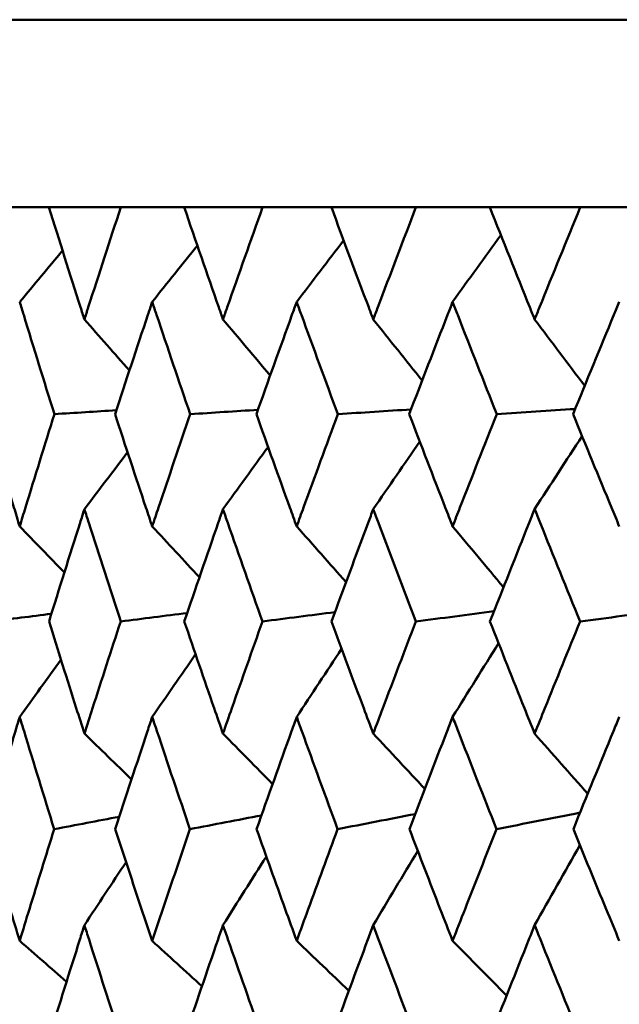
# Model space of a CAD drawing. Header units: millimetres. Extents: x 61 to 1929, y 482 to 2664.
# Tile 131 of 219: x 999.69 to 1002.88, y 566.01 to 571.26. Entities that reach past the tile are written whole.
import ezdxf

# ---------------------------------------------------------------- set-up
doc = ezdxf.new("R2010")
doc.units = ezdxf.units.MM
doc.header["$LTSCALE"] = 10
doc.layers.add('Widoczne (ISO)', color=7, linetype='Continuous', lineweight=50)

msp = doc.modelspace()

# ---------------------------------------------------------------- linework, layer by layer
at = {"layer": 'Widoczne (ISO)'}
for p, q in [((998.5742, 571.2569), (1034.5742, 571.2569)), ((999.5354, 570.2569), (999.8435, 570.2569)), ((1000.2266, 570.2569), (999.8435, 570.2569)), ((1000.2266, 570.2569), (1000.5645, 570.2569)), ((1000.9823, 570.2569), (1000.5645, 570.2569)), ((1000.9823, 570.2569), (1001.3488, 570.2569)), ((1001.7996, 570.2569), (1001.3488, 570.2569)), ((1001.7996, 570.2569), (1002.1932, 570.2569)), ((1002.6751, 570.2569), (1002.1932, 570.2569)), ((1002.6751, 570.2569), (1003.0943, 570.2569))]:
    msp.add_line(p, q, dxfattribs=at)
msp.add_circle((1016.5742, 532.2569), 50, dxfattribs=at)
for points, knots in [([(999.8435, 570.2569), (999.899, 570.0793), (999.9551, 569.9016), (1000.0188, 569.7024), (1000.0257, 569.6808), (1000.0326, 569.6593)], [0, 0, 0, 0, 0.06135239, 0.06135239, 0.06879633, 0.06879633, 0.06879633, 0.06879633]), ([(1000.0326, 569.6593), (1000.0395, 569.6808), (1000.0464, 569.7024), (1000.1104, 569.9016), (1000.1682, 570.0793), (1000.2266, 570.2569)], [0.05393723, 0.05393723, 0.05393723, 0.05393723, 0.06137399, 0.06137399, 0.12273355, 0.12273355, 0.12273355, 0.12273355]), ([(1000.5645, 570.2569), (1000.6253, 570.0793), (1000.6866, 569.9016), (1000.7561, 569.7024), (1000.7636, 569.6808), (1000.7711, 569.6593)], [0, 0, 0, 0, 0.06135239, 0.06135239, 0.06879633, 0.06879633, 0.06879633, 0.06879633]), ([(1000.7711, 569.6593), (1000.7787, 569.6808), (1000.7862, 569.7024), (1000.856, 569.9016), (1000.9188, 570.0793), (1000.9823, 570.2569)], [0.05393723, 0.05393723, 0.05393723, 0.05393723, 0.06137399, 0.06137399, 0.12273355, 0.12273355, 0.12273355, 0.12273355]), ([(1001.3488, 570.2569), (1001.4145, 570.0793), (1001.4808, 569.9016), (1001.5558, 569.7024), (1001.5639, 569.6808), (1001.572, 569.6593)], [0, 0, 0, 0, 0.06135239, 0.06135239, 0.06879633, 0.06879633, 0.06879633, 0.06879633]), ([(1001.572, 569.6593), (1001.5801, 569.6808), (1001.5883, 569.7024), (1001.6635, 569.9016), (1001.7312, 570.0793), (1001.7996, 570.2569)], [0.05393723, 0.05393723, 0.05393723, 0.05393723, 0.06137399, 0.06137399, 0.12273355, 0.12273355, 0.12273355, 0.12273355]), ([(1002.1932, 570.2569), (1002.2636, 570.0793), (1002.3346, 569.9016), (1002.4147, 569.7024), (1002.4234, 569.6808), (1002.4321, 569.6593)], [0, 0, 0, 0, 0.06135239, 0.06135239, 0.06879633, 0.06879633, 0.06879633, 0.06879633]), ([(1002.4321, 569.6593), (1002.4408, 569.6808), (1002.4495, 569.7024), (1002.5299, 569.9016), (1002.6022, 570.0793), (1002.6751, 570.2569)], [0.05393723, 0.05393723, 0.05393723, 0.05393723, 0.06137399, 0.06137399, 0.12273355, 0.12273355, 0.12273355, 0.12273355]), ([(999.8726, 569.1543), (999.8175, 569.3305), (999.7629, 569.5068), (999.7019, 569.7062), (999.6948, 569.7294), (999.6877, 569.7527)], [0.00523804, 0.00523804, 0.00523804, 0.00523804, 0.06606705, 0.06606705, 0.07409033, 0.07409033, 0.07409033, 0.07409033]), ([(1000.3939, 569.7527), (1000.3861, 569.7295), (1000.3784, 569.7063), (1000.3118, 569.5068), (1000.2536, 569.3306), (1000.196, 569.1543)], [0.05804162, 0.05804162, 0.05804162, 0.05804162, 0.06605559, 0.06605559, 0.12689392, 0.12689392, 0.12689392, 0.12689392]), ([(1000.5964, 569.1543), (1000.5361, 569.3305), (1000.4764, 569.5068), (1000.4095, 569.7062), (1000.4017, 569.7294), (1000.3939, 569.7527)], [0.00523804, 0.00523804, 0.00523804, 0.00523804, 0.06606705, 0.06606705, 0.07409033, 0.07409033, 0.07409033, 0.07409033]), ([(1001.164, 569.7527), (1001.1555, 569.7295), (1001.1471, 569.7063), (1001.0749, 569.5068), (1001.0117, 569.3306), (1000.9491, 569.1543)], [0.05804162, 0.05804162, 0.05804162, 0.05804162, 0.06605559, 0.06605559, 0.12689392, 0.12689392, 0.12689392, 0.12689392]), ([(1001.3833, 569.1543), (1001.3181, 569.3305), (1001.2534, 569.5068), (1001.1808, 569.7062), (1001.1724, 569.7294), (1001.164, 569.7527)], [0.00523804, 0.00523804, 0.00523804, 0.00523804, 0.06606705, 0.06606705, 0.07409033, 0.07409033, 0.07409033, 0.07409033]), ([(1001.9949, 569.7527), (1001.9858, 569.7295), (1001.9768, 569.7063), (1001.8992, 569.5068), (1001.8312, 569.3306), (1001.7638, 569.1543)], [0.05804162, 0.05804162, 0.05804162, 0.05804162, 0.06605559, 0.06605559, 0.12689392, 0.12689392, 0.12689392, 0.12689392]), ([(1002.2301, 569.1543), (1002.1603, 569.3305), (1002.0909, 569.5068), (1002.013, 569.7062), (1002.0039, 569.7294), (1001.9949, 569.7527)], [0.00523804, 0.00523804, 0.00523804, 0.00523804, 0.06606705, 0.06606705, 0.07409033, 0.07409033, 0.07409033, 0.07409033]), ([(1002.8833, 569.7527), (1002.8736, 569.7295), (1002.864, 569.7063), (1002.7814, 569.5068), (1002.7089, 569.3306), (1002.637, 569.1543)], [0.05804162, 0.05804162, 0.05804162, 0.05804162, 0.06605559, 0.06605559, 0.12689392, 0.12689392, 0.12689392, 0.12689392]), ([(999.5076, 569.1543), (999.5569, 568.9883), (999.6067, 568.8224), (999.6673, 568.623), (999.6775, 568.5895), (999.6877, 568.556)], [0.00418374, 0.00418374, 0.00418374, 0.00418374, 0.06147247, 0.06147247, 0.07302352, 0.07302352, 0.07302352, 0.07302352]), ([(999.6877, 568.556), (999.6979, 568.5895), (999.7081, 568.6229), (999.7692, 568.8224), (999.8206, 568.9883), (999.8726, 569.1543)], [0.04993807, 0.04993807, 0.04993807, 0.04993807, 0.0614821, 0.0614821, 0.11877783, 0.11877783, 0.11877783, 0.11877783]), ([(1000.196, 569.1543), (1000.2503, 568.9883), (1000.3051, 568.8224), (1000.3715, 568.623), (1000.3827, 568.5895), (1000.3939, 568.556)], [0.00418374, 0.00418374, 0.00418374, 0.00418374, 0.06147247, 0.06147247, 0.07302352, 0.07302352, 0.07302352, 0.07302352]), ([(1000.3939, 568.556), (1000.4051, 568.5895), (1000.4163, 568.6229), (1000.4833, 568.8224), (1000.5396, 568.9883), (1000.5964, 569.1543)], [0.04993807, 0.04993807, 0.04993807, 0.04993807, 0.0614821, 0.0614821, 0.11877783, 0.11877783, 0.11877783, 0.11877783]), ([(1000.9491, 569.1543), (1001.0081, 568.9883), (1001.0676, 568.8224), (1001.1397, 568.623), (1001.1518, 568.5895), (1001.164, 568.556)], [0.00418374, 0.00418374, 0.00418374, 0.00418374, 0.06147247, 0.06147247, 0.07302352, 0.07302352, 0.07302352, 0.07302352]), ([(1001.164, 568.556), (1001.1761, 568.5895), (1001.1882, 568.6229), (1001.2609, 568.8224), (1001.3218, 568.9883), (1001.3833, 569.1543)], [0.04993807, 0.04993807, 0.04993807, 0.04993807, 0.0614821, 0.0614821, 0.11877783, 0.11877783, 0.11877783, 0.11877783]), ([(1001.7638, 569.1543), (1001.8273, 568.9883), (1001.8913, 568.8224), (1001.9688, 568.623), (1001.9818, 568.5895), (1001.9949, 568.556)], [0.00418374, 0.00418374, 0.00418374, 0.00418374, 0.06147247, 0.06147247, 0.07302352, 0.07302352, 0.07302352, 0.07302352]), ([(1001.9949, 568.556), (1002.0079, 568.5895), (1002.0209, 568.6229), (1002.0989, 568.8224), (1002.1642, 568.9883), (1002.2301, 569.1543)], [0.04993807, 0.04993807, 0.04993807, 0.04993807, 0.0614821, 0.0614821, 0.11877783, 0.11877783, 0.11877783, 0.11877783]), ([(1002.637, 569.1543), (1002.7048, 568.9883), (1002.773, 568.8224), (1002.8555, 568.623), (1002.8694, 568.5895), (1002.8833, 568.556)], [0.00418374, 0.00418374, 0.00418374, 0.00418374, 0.06147247, 0.06147247, 0.07302352, 0.07302352, 0.07302352, 0.07302352]), ([(1000.0326, 568.648), (1000.0248, 568.6235), (1000.017, 568.5991), (999.9535, 568.3995), (999.8984, 568.2243), (999.844, 568.0491)], [0.06241522, 0.06241522, 0.06241522, 0.06241522, 0.0708546, 0.0708546, 0.13127416, 0.13127416, 0.13127416, 0.13127416]), ([(1000.226, 568.0491), (1000.1688, 568.2243), (1000.1122, 568.3994), (1000.0483, 568.599), (1000.0404, 568.6235), (1000.0326, 568.648)], [0.01044349, 0.01044349, 0.01044349, 0.01044349, 0.07085106, 0.07085106, 0.07930241, 0.07930241, 0.07930241, 0.07930241]), ([(1000.7711, 568.648), (1000.7626, 568.6235), (1000.7541, 568.5991), (1000.6848, 568.3995), (1000.6247, 568.2243), (1000.5651, 568.0491)], [0.06241522, 0.06241522, 0.06241522, 0.06241522, 0.0708546, 0.0708546, 0.13127416, 0.13127416, 0.13127416, 0.13127416]), ([(1000.9817, 568.0491), (1000.9195, 568.2243), (1000.8578, 568.3994), (1000.7882, 568.599), (1000.7797, 568.6235), (1000.7711, 568.648)], [0.01044349, 0.01044349, 0.01044349, 0.01044349, 0.07085106, 0.07085106, 0.07930241, 0.07930241, 0.07930241, 0.07930241]), ([(1001.572, 568.648), (1001.5628, 568.6235), (1001.5536, 568.5991), (1001.4789, 568.3995), (1001.4138, 568.2243), (1001.3494, 568.0491)], [0.06241522, 0.06241522, 0.06241522, 0.06241522, 0.0708546, 0.0708546, 0.13127416, 0.13127416, 0.13127416, 0.13127416]), ([(1001.7989, 568.0491), (1001.732, 568.2243), (1001.6655, 568.3994), (1001.5904, 568.599), (1001.5812, 568.6235), (1001.572, 568.648)], [0.01044349, 0.01044349, 0.01044349, 0.01044349, 0.07085106, 0.07085106, 0.07930241, 0.07930241, 0.07930241, 0.07930241]), ([(1002.4321, 568.648), (1002.4223, 568.6235), (1002.4125, 568.5991), (1002.3325, 568.3995), (1002.2629, 568.2243), (1002.1938, 568.0491)], [0.06241522, 0.06241522, 0.06241522, 0.06241522, 0.0708546, 0.0708546, 0.13127416, 0.13127416, 0.13127416, 0.13127416]), ([(1002.6745, 568.0491), (1002.603, 568.2243), (1002.5321, 568.3994), (1002.4518, 568.599), (1002.4419, 568.6235), (1002.4321, 568.648)], [0.01044349, 0.01044349, 0.01044349, 0.01044349, 0.07085106, 0.07085106, 0.07930241, 0.07930241, 0.07930241, 0.07930241]), ([(999.844, 568.0491), (999.892, 567.8951), (999.9405, 567.741), (1000.0038, 567.5418), (1000.0182, 567.4967), (1000.0326, 567.4516)], [0.00838421, 0.00838421, 0.00838421, 0.00838421, 0.06155515, 0.06155515, 0.07712864, 0.07712864, 0.07712864, 0.07712864]), ([(1000.0326, 567.4516), (1000.047, 567.4967), (1000.0615, 567.5418), (1000.1255, 567.741), (1000.1755, 567.8951), (1000.226, 568.0491)], [0.04598621, 0.04598621, 0.04598621, 0.04598621, 0.06155279, 0.06155279, 0.11473062, 0.11473062, 0.11473062, 0.11473062]), ([(1000.5651, 568.0491), (1000.6176, 567.8951), (1000.6706, 567.741), (1000.7397, 567.5418), (1000.7554, 567.4967), (1000.7711, 567.4516)], [0.00838421, 0.00838421, 0.00838421, 0.00838421, 0.06155515, 0.06155515, 0.07712864, 0.07712864, 0.07712864, 0.07712864]), ([(1000.7711, 567.4516), (1000.7868, 567.4967), (1000.8026, 567.5418), (1000.8724, 567.741), (1000.9268, 567.8951), (1000.9817, 568.0491)], [0.04598621, 0.04598621, 0.04598621, 0.04598621, 0.06155279, 0.06155279, 0.11473062, 0.11473062, 0.11473062, 0.11473062]), ([(1001.3494, 568.0491), (1001.4062, 567.8951), (1001.4635, 567.741), (1001.5381, 567.5418), (1001.555, 567.4967), (1001.572, 567.4516)], [0.00838421, 0.00838421, 0.00838421, 0.00838421, 0.06155515, 0.06155515, 0.07712864, 0.07712864, 0.07712864, 0.07712864]), ([(1001.572, 567.4516), (1001.589, 567.4967), (1001.606, 567.5418), (1001.6812, 567.741), (1001.7399, 567.8951), (1001.7989, 568.0491)], [0.04598621, 0.04598621, 0.04598621, 0.04598621, 0.06155279, 0.06155279, 0.11473062, 0.11473062, 0.11473062, 0.11473062]), ([(1002.1938, 568.0491), (1002.2547, 567.8951), (1002.316, 567.741), (1002.3958, 567.5418), (1002.4139, 567.4967), (1002.4321, 567.4516)], [0.00838421, 0.00838421, 0.00838421, 0.00838421, 0.06155515, 0.06155515, 0.07712864, 0.07712864, 0.07712864, 0.07712864]), ([(1002.4321, 567.4516), (1002.4502, 567.4967), (1002.4684, 567.5418), (1002.5488, 567.741), (1002.6114, 567.8951), (1002.6745, 568.0491)], [0.04598621, 0.04598621, 0.04598621, 0.04598621, 0.06155279, 0.06155279, 0.11473062, 0.11473062, 0.11473062, 0.11473062]), ([(999.6877, 567.5403), (999.68, 567.5151), (999.6723, 567.4898), (999.612, 567.2905), (999.56, 567.1164), (999.5086, 566.9423)], [0.06686277, 0.06686277, 0.06686277, 0.06686277, 0.07557848, 0.07557848, 0.13558897, 0.13558897, 0.13558897, 0.13558897]), ([(999.8716, 566.9423), (999.8174, 567.1164), (999.7638, 567.2904), (999.7031, 567.4897), (999.6954, 567.515), (999.6877, 567.5403)], [0.01556037, 0.01556037, 0.01556037, 0.01556037, 0.07555527, 0.07555527, 0.08428623, 0.08428623, 0.08428623, 0.08428623]), ([(1000.3939, 567.5403), (1000.3855, 567.5151), (1000.3771, 567.4898), (1000.3109, 567.2905), (1000.2537, 567.1164), (1000.1971, 566.9423)], [0.06686277, 0.06686277, 0.06686277, 0.06686277, 0.07557848, 0.07557848, 0.13558897, 0.13558897, 0.13558897, 0.13558897]), ([(1000.5953, 566.9423), (1000.536, 567.1164), (1000.4773, 567.2904), (1000.4108, 567.4897), (1000.4023, 567.515), (1000.3939, 567.5403)], [0.01556037, 0.01556037, 0.01556037, 0.01556037, 0.07555527, 0.07555527, 0.08428623, 0.08428623, 0.08428623, 0.08428623]), ([(1001.164, 567.5403), (1001.1548, 567.5151), (1001.1457, 567.4898), (1001.0739, 567.2905), (1001.0118, 567.1164), (1000.9503, 566.9423)], [0.06686277, 0.06686277, 0.06686277, 0.06686277, 0.07557848, 0.07557848, 0.13558897, 0.13558897, 0.13558897, 0.13558897]), ([(1001.3821, 566.9423), (1001.318, 567.1164), (1001.2544, 567.2904), (1001.1823, 567.4897), (1001.1731, 567.515), (1001.164, 567.5403)], [0.01556037, 0.01556037, 0.01556037, 0.01556037, 0.07555527, 0.07555527, 0.08428623, 0.08428623, 0.08428623, 0.08428623]), ([(1001.9949, 567.5403), (1001.985, 567.5151), (1001.9753, 567.4898), (1001.8981, 567.2905), (1001.8313, 567.1164), (1001.7651, 566.9423)], [0.06686277, 0.06686277, 0.06686277, 0.06686277, 0.07557848, 0.07557848, 0.13558897, 0.13558897, 0.13558897, 0.13558897]), ([(1002.2288, 566.9423), (1002.1601, 567.1164), (1002.092, 567.2904), (1002.0145, 567.4897), (1002.0047, 567.515), (1001.9949, 567.5403)], [0.01556037, 0.01556037, 0.01556037, 0.01556037, 0.07555527, 0.07555527, 0.08428623, 0.08428623, 0.08428623, 0.08428623]), ([(1002.8833, 567.5403), (1002.8728, 567.5151), (1002.8624, 567.4898), (1002.7803, 567.2905), (1002.709, 567.1164), (1002.6384, 566.9423)], [0.06686277, 0.06686277, 0.06686277, 0.06686277, 0.07557848, 0.07557848, 0.13558897, 0.13558897, 0.13558897, 0.13558897]), ([(999.5086, 566.9423), (999.5507, 566.8004), (999.5932, 566.6584), (999.6533, 566.4599), (999.6704, 566.4033), (999.6877, 566.3468)], [0.01259731, 0.01259731, 0.01259731, 0.01259731, 0.06159863, 0.06159863, 0.08110666, 0.08110666, 0.08110666, 0.08110666]), ([(999.6877, 566.3468), (999.7049, 566.4033), (999.7222, 566.4598), (999.7831, 566.6583), (999.8271, 566.8003), (999.8716, 566.9423)], [0.04208868, 0.04208868, 0.04208868, 0.04208868, 0.06158988, 0.06158988, 0.11059803, 0.11059803, 0.11059803, 0.11059803]), ([(1000.1971, 566.9423), (1000.2435, 566.8004), (1000.2902, 566.6584), (1000.3562, 566.4599), (1000.375, 566.4033), (1000.3939, 566.3468)], [0.01259731, 0.01259731, 0.01259731, 0.01259731, 0.06159863, 0.06159863, 0.08110666, 0.08110666, 0.08110666, 0.08110666]), ([(1000.3939, 566.3468), (1000.4128, 566.4033), (1000.4317, 566.4598), (1000.4985, 566.6583), (1000.5467, 566.8003), (1000.5953, 566.9423)], [0.04208868, 0.04208868, 0.04208868, 0.04208868, 0.06158988, 0.06158988, 0.11059803, 0.11059803, 0.11059803, 0.11059803]), ([(1000.9503, 566.9423), (1001.0007, 566.8004), (1001.0515, 566.6584), (1001.123, 566.4599), (1001.1435, 566.4033), (1001.164, 566.3468)], [0.01259731, 0.01259731, 0.01259731, 0.01259731, 0.06159863, 0.06159863, 0.08110666, 0.08110666, 0.08110666, 0.08110666]), ([(1001.164, 566.3468), (1001.1844, 566.4033), (1001.205, 566.4598), (1001.2774, 566.6583), (1001.3295, 566.8003), (1001.3821, 566.9423)], [0.04208868, 0.04208868, 0.04208868, 0.04208868, 0.06158988, 0.06158988, 0.11059803, 0.11059803, 0.11059803, 0.11059803]), ([(1001.7651, 566.9423), (1001.8194, 566.8004), (1001.874, 566.6584), (1001.9509, 566.4599), (1001.9728, 566.4033), (1001.9949, 566.3468)], [0.01259731, 0.01259731, 0.01259731, 0.01259731, 0.06159863, 0.06159863, 0.08110666, 0.08110666, 0.08110666, 0.08110666]), ([(1001.9949, 566.3468), (1002.0169, 566.4033), (1002.0389, 566.4598), (1002.1166, 566.6583), (1002.1725, 566.8003), (1002.2288, 566.9423)], [0.04208868, 0.04208868, 0.04208868, 0.04208868, 0.06158988, 0.06158988, 0.11059803, 0.11059803, 0.11059803, 0.11059803]), ([(1002.6384, 566.9423), (1002.6963, 566.8004), (1002.7545, 566.6584), (1002.8365, 566.4599), (1002.8598, 566.4033), (1002.8833, 566.3468)], [0.01259731, 0.01259731, 0.01259731, 0.01259731, 0.06159863, 0.06159863, 0.08110666, 0.08110666, 0.08110666, 0.08110666]), ([(1000.0326, 566.4306), (1000.0245, 566.4051), (1000.0164, 566.3795), (999.9534, 566.1809), (999.8992, 566.0079), (999.8455, 565.8348)], [0.07138254, 0.07138254, 0.07138254, 0.07138254, 0.08018544, 0.08018544, 0.13983561, 0.13983561, 0.13983561, 0.13983561]), ([(1000.2244, 565.8348), (1000.168, 566.0078), (1000.1123, 566.1808), (1000.0489, 566.3794), (1000.0408, 566.405), (1000.0326, 566.4306)], [0.02053386, 0.02053386, 0.02053386, 0.02053386, 0.08016461, 0.08016461, 0.08898694, 0.08898694, 0.08898694, 0.08898694]), ([(1000.7711, 566.4306), (1000.7623, 566.4051), (1000.7534, 566.3795), (1000.6848, 566.1809), (1000.6255, 566.0079), (1000.5668, 565.8348)], [0.07138254, 0.07138254, 0.07138254, 0.07138254, 0.08018544, 0.08018544, 0.13983561, 0.13983561, 0.13983561, 0.13983561]), ([(1000.9799, 565.8348), (1000.9187, 566.0078), (1000.8579, 566.1808), (1000.7889, 566.3794), (1000.78, 566.405), (1000.7711, 566.4306)], [0.02053386, 0.02053386, 0.02053386, 0.02053386, 0.08016461, 0.08016461, 0.08898694, 0.08898694, 0.08898694, 0.08898694]), ([(1001.572, 566.4306), (1001.5624, 566.4051), (1001.5529, 566.3795), (1001.4788, 566.1809), (1001.4147, 566.0079), (1001.3513, 565.8348)], [0.07138254, 0.07138254, 0.07138254, 0.07138254, 0.08018544, 0.08018544, 0.13983561, 0.13983561, 0.13983561, 0.13983561]), ([(1001.797, 565.8348), (1001.7311, 566.0078), (1001.6657, 566.1808), (1001.5912, 566.3794), (1001.5816, 566.405), (1001.572, 566.4306)], [0.02053386, 0.02053386, 0.02053386, 0.02053386, 0.08016461, 0.08016461, 0.08898694, 0.08898694, 0.08898694, 0.08898694]), ([(1002.4321, 566.4306), (1002.4219, 566.4051), (1002.4117, 566.3795), (1002.3324, 566.1809), (1002.2638, 566.0079), (1002.1958, 565.8348)], [0.07138254, 0.07138254, 0.07138254, 0.07138254, 0.08018544, 0.08018544, 0.13983561, 0.13983561, 0.13983561, 0.13983561]), ([(1002.6724, 565.8348), (1002.6021, 566.0078), (1002.5322, 566.1808), (1002.4526, 566.3794), (1002.4423, 566.405), (1002.4321, 566.4306)], [0.02053386, 0.02053386, 0.02053386, 0.02053386, 0.08016461, 0.08016461, 0.08898694, 0.08898694, 0.08898694, 0.08898694])]:
    msp.add_open_spline(points, degree=3, knots=knots, dxfattribs=at)
for points in [[(1001.164, 569.7527), (1001.2472, 569.8622), (1001.3306, 569.9715), (1001.4142, 570.0807)], [(1001.9949, 569.7527), (1002.0804, 569.8716), (1002.1661, 569.9904), (1002.252, 570.1089)], [(999.6877, 569.7527), (999.7637, 569.8439), (999.8398, 569.935), (999.916, 570.026)], [(1000.3939, 569.7527), (1000.474, 569.853), (1000.5542, 569.9531), (1000.6345, 570.0532)], [(1000.0326, 569.6593), (1000.1125, 569.5685), (1000.1924, 569.4777), (1000.2724, 569.3871)], [(1000.7711, 569.6593), (1000.8549, 569.5596), (1000.9387, 569.46), (1001.0226, 569.3605)], [(1001.572, 569.6593), (1001.6587, 569.5505), (1001.7456, 569.4419), (1001.8325, 569.3334)], [(1002.4321, 569.6593), (1002.5209, 569.5412), (1002.6098, 569.4232), (1002.6988, 569.3054)], [(1000.2029, 569.1752), (1000.0928, 569.1682), (999.9827, 569.1613), (999.8726, 569.1543)], [(1000.9573, 569.1773), (1000.837, 569.1696), (1000.7167, 569.162), (1000.5964, 569.1543)], [(1001.7735, 569.1795), (1001.6434, 569.1711), (1001.5133, 569.1627), (1001.3833, 569.1543)], [(1002.6482, 569.1817), (1002.5088, 569.1725), (1002.3695, 569.1634), (1002.2301, 569.1543)], [(1002.4321, 568.648), (1002.5162, 568.7779), (1002.6005, 568.9075), (1002.685, 569.037)], [(1000.7711, 568.648), (1000.8511, 568.7585), (1000.9313, 568.8689), (1001.0116, 568.9791)], [(1001.572, 568.648), (1001.6545, 568.7681), (1001.7372, 568.888), (1001.8201, 569.0077)], [(1000.0326, 568.648), (1000.1092, 568.7491), (1000.1859, 568.8501), (1000.2628, 568.9509)], [(999.6877, 568.556), (999.767, 568.4741), (999.8463, 568.3923), (999.9257, 568.3105)], [(1000.3939, 568.556), (1000.4778, 568.4656), (1000.5617, 568.3753), (1000.6457, 568.2851)], [(1001.164, 568.556), (1001.2515, 568.4569), (1001.3392, 568.3579), (1001.4269, 568.259)], [(1001.9949, 568.556), (1002.0852, 568.4479), (1002.1756, 568.34), (1002.2661, 568.2321)], [(999.8567, 568.09), (999.7494, 568.0764), (999.6421, 568.0627), (999.5349, 568.0491)], [(1000.5805, 568.0943), (1000.4623, 568.0793), (1000.3442, 568.0642), (1000.226, 568.0491)], [(1001.3677, 568.0988), (1001.239, 568.0822), (1001.1104, 568.0657), (1000.9817, 568.0491)], [(1002.2152, 568.1033), (1002.0764, 568.0853), (1001.9377, 568.0672), (1001.7989, 568.0491)], [(1003.1197, 568.1081), (1002.9713, 568.0884), (1002.8229, 568.0688), (1002.6745, 568.0491)], [(1001.9949, 567.5403), (1002.0763, 567.6714), (1002.158, 567.8022), (1002.2399, 567.9328)], [(1000.3939, 567.5403), (1000.4708, 567.6518), (1000.5478, 567.763), (1000.625, 567.8741)], [(1001.164, 567.5403), (1001.2436, 567.6615), (1001.3234, 567.7825), (1001.4033, 567.9033)], [(999.6877, 567.5403), (999.7609, 567.6421), (999.8343, 567.7437), (999.9078, 567.8451)], [(1000.0326, 567.4516), (1000.1163, 567.3701), (1000.2, 567.2888), (1000.2838, 567.2075)], [(1000.7711, 567.4516), (1000.8592, 567.3618), (1000.9474, 567.2722), (1001.0356, 567.1826)], [(1001.572, 567.4516), (1001.6636, 567.3533), (1001.7553, 567.2551), (1001.847, 567.157)], [(1002.4321, 567.4516), (1002.5263, 567.3444), (1002.6205, 567.2373), (1002.7149, 567.1303)], [(1000.2187, 567.0087), (1000.103, 566.9866), (999.9873, 566.9645), (999.8716, 566.9423)], [(1000.9762, 567.0156), (1000.8492, 566.9912), (1000.7223, 566.9668), (1000.5953, 566.9423)], [(1001.7957, 567.0227), (1001.6578, 566.9959), (1001.52, 566.9691), (1001.3821, 566.9423)], [(1002.6741, 567.0301), (1002.5256, 567.0009), (1002.3772, 566.9716), (1002.2288, 566.9423)], [(1001.572, 566.4306), (1001.6509, 566.5628), (1001.7301, 566.6948), (1001.8094, 566.8265)], [(1002.4321, 566.4306), (1002.5122, 566.573), (1002.5926, 566.7151), (1002.6732, 566.857)], [(1000.7711, 566.4306), (1000.848, 566.5528), (1000.925, 566.6747), (1001.0022, 566.7965)], [(1000.0326, 566.4306), (1000.1065, 566.5428), (1000.1805, 566.6548), (1000.2547, 566.7667)], [(999.6877, 566.3468), (999.7708, 566.274), (999.854, 566.2013), (999.9372, 566.1287)], [(1000.3939, 566.3468), (1000.4822, 566.2662), (1000.5705, 566.1856), (1000.6589, 566.1051)], [(1001.164, 566.3468), (1001.2565, 566.258), (1001.3492, 566.1693), (1001.4418, 566.0807)], [(1001.9949, 566.3468), (1002.0908, 566.2496), (1002.1868, 566.1524), (1002.2828, 566.0554)]]:
    msp.add_open_spline(points, degree=3, dxfattribs=at)

doc.saveas('drawing.dxf')
